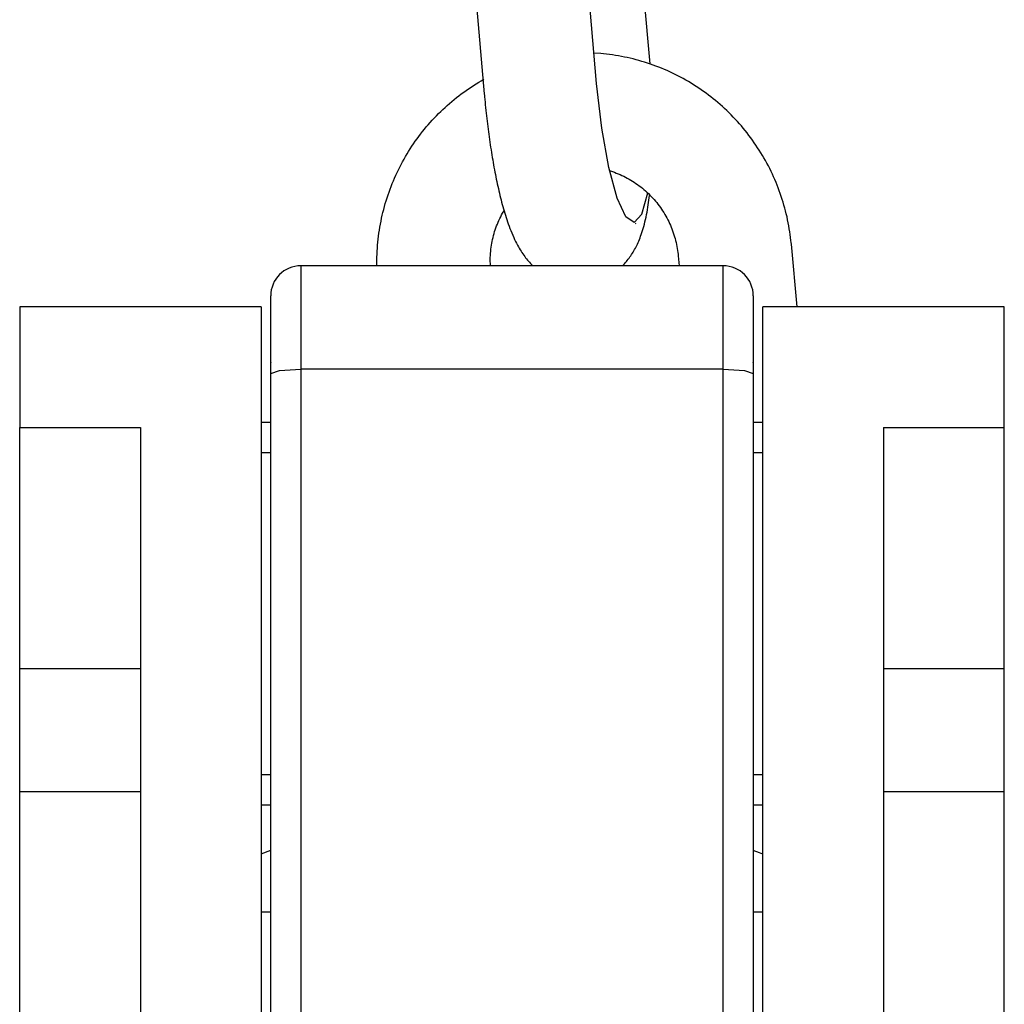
# Model space of a CAD drawing. Extents: x 990 to 4202, y -422 to 622.
# Tile 193 of 200: x 1459.75 to 1460.76, y 493.4 to 494.41. Entities that reach past the tile are written whole.
import ezdxf

# ---------------------------------------------------------------- set-up
doc = ezdxf.new("R2010")
doc.units = 0
doc.header["$MEASUREMENT"] = 0
doc.layers.add('SPILL-BUCKET', color=1, linetype='CONTINUOUS')

msp = doc.modelspace()

# ---------------------------------------------------------------- linework, layer by layer
at = {"layer": 'SPILL-BUCKET', "color": 1}
for p, q in [((1460.3981, 494.36884), (1460.36753, 494.71788)), ((1460.34276, 494.3486), (1460.31145, 494.70605)), ((1460.19498, 494.69776), (1460.2265, 494.33782)), ((1460.34698, 494.3795), (1460.34001, 494.37998)), ((1460.35006, 494.37922), (1460.34698, 494.3795)), ((1460.35314, 494.37889), (1460.35006, 494.37922)), ((1460.35621, 494.37852), (1460.35314, 494.37889)), ((1460.35928, 494.37811), (1460.35621, 494.37852)), ((1460.36234, 494.37765), (1460.35928, 494.37811)), ((1460.3654, 494.37714), (1460.36234, 494.37765)), ((1460.36845, 494.37659), (1460.3654, 494.37714)), ((1460.37149, 494.376), (1460.36845, 494.37659)), ((1460.37452, 494.37536), (1460.37149, 494.376)), ((1460.37754, 494.37468), (1460.37452, 494.37536)), ((1460.38056, 494.37396), (1460.37754, 494.37468)), ((1460.38356, 494.37318), (1460.38056, 494.37396)), ((1460.38656, 494.37237), (1460.38356, 494.37318)), ((1460.38954, 494.37152), (1460.38656, 494.37237)), ((1460.39251, 494.37062), (1460.38954, 494.37152)), ((1460.39546, 494.36967), (1460.39251, 494.37062)), ((1460.39841, 494.36869), (1460.39546, 494.36967)), ((1460.40134, 494.36766), (1460.39841, 494.36869)), ((1460.40425, 494.36659), (1460.40134, 494.36766)), ((1460.40715, 494.36547), (1460.40425, 494.36659)), ((1460.41004, 494.36432), (1460.40715, 494.36547)), ((1460.4129, 494.36312), (1460.41004, 494.36432)), ((1460.41576, 494.36188), (1460.4129, 494.36312)), ((1460.41859, 494.36061), (1460.41576, 494.36188)), ((1460.2207, 494.34989), (1460.22337, 494.35147)), ((1460.22337, 494.35147), (1460.22607, 494.35301)), ((1460.4214, 494.35928), (1460.41859, 494.36061)), ((1460.4242, 494.35792), (1460.4214, 494.35928)), ((1460.42698, 494.35652), (1460.4242, 494.35792)), ((1460.42973, 494.35508), (1460.42698, 494.35652)), ((1460.43247, 494.3536), (1460.42973, 494.35508)), ((1460.43519, 494.35208), (1460.43247, 494.3536)), ((1460.43788, 494.35051), (1460.43519, 494.35208)), ((1460.20515, 494.33961), (1460.20768, 494.34142)), ((1460.20768, 494.34142), (1460.21023, 494.34319)), ((1460.21023, 494.34319), (1460.21281, 494.34492)), ((1460.21281, 494.34492), (1460.21542, 494.34662)), ((1460.21542, 494.34662), (1460.21805, 494.34827)), ((1460.21805, 494.34827), (1460.2207, 494.34989)), ((1460.34808, 494.3024), (1460.34276, 494.3486)), ((1460.44055, 494.34891), (1460.43788, 494.35051)), ((1460.4432, 494.34728), (1460.44055, 494.34891)), ((1460.44583, 494.3456), (1460.4432, 494.34728)), ((1460.44843, 494.34389), (1460.44583, 494.3456)), ((1460.451, 494.34213), (1460.44843, 494.34389)), ((1460.45356, 494.34034), (1460.451, 494.34213)), ((1460.19289, 494.33003), (1460.19529, 494.33202)), ((1460.19529, 494.33202), (1460.19771, 494.33397)), ((1460.19771, 494.33397), (1460.20016, 494.33589)), ((1460.20016, 494.33589), (1460.20264, 494.33777)), ((1460.20264, 494.33777), (1460.20515, 494.33961)), ((1460.2265, 494.33782), (1460.22663, 494.33634)), ((1460.22663, 494.33634), (1460.22677, 494.33485)), ((1460.22677, 494.33485), (1460.22703, 494.33203)), ((1460.22703, 494.33203), (1460.2273, 494.32922)), ((1460.45608, 494.33852), (1460.45356, 494.34034)), ((1460.45858, 494.33666), (1460.45608, 494.33852)), ((1460.46106, 494.33476), (1460.45858, 494.33666)), ((1460.4635, 494.33282), (1460.46106, 494.33476)), ((1460.46592, 494.33085), (1460.4635, 494.33282)), ((1460.18135, 494.31959), (1460.1836, 494.32174)), ((1460.1836, 494.32174), (1460.18588, 494.32387)), ((1460.18588, 494.32387), (1460.18819, 494.32596)), ((1460.18819, 494.32596), (1460.19052, 494.32801)), ((1460.19052, 494.32801), (1460.19289, 494.33003)), ((1460.2273, 494.32922), (1460.22757, 494.32641)), ((1460.22757, 494.32641), (1460.22786, 494.32361)), ((1460.22786, 494.32361), (1460.22815, 494.32081)), ((1460.22815, 494.32081), (1460.22845, 494.31802)), ((1460.46831, 494.32885), (1460.46592, 494.33085)), ((1460.47068, 494.32681), (1460.46831, 494.32885)), ((1460.47301, 494.32474), (1460.47068, 494.32681)), ((1460.47531, 494.32263), (1460.47301, 494.32474)), ((1460.47759, 494.32049), (1460.47531, 494.32263)), ((1460.17057, 494.30833), (1460.17266, 494.31064)), ((1460.17266, 494.31064), (1460.17479, 494.31293)), ((1460.17479, 494.31293), (1460.17694, 494.31518)), ((1460.17694, 494.31518), (1460.17913, 494.3174)), ((1460.17913, 494.3174), (1460.18135, 494.31959)), ((1460.22845, 494.31802), (1460.22876, 494.31524)), ((1460.22876, 494.31524), (1460.22907, 494.31247)), ((1460.22907, 494.31247), (1460.22939, 494.3097)), ((1460.47983, 494.31832), (1460.47759, 494.32049)), ((1460.48204, 494.31612), (1460.47983, 494.31832)), ((1460.48422, 494.31388), (1460.48204, 494.31612)), ((1460.48637, 494.31161), (1460.48422, 494.31388)), ((1460.48848, 494.30932), (1460.48637, 494.31161)), ((1460.16254, 494.29878), (1460.1645, 494.30121)), ((1460.1645, 494.30121), (1460.16649, 494.30361)), ((1460.16649, 494.30361), (1460.16852, 494.30598)), ((1460.16852, 494.30598), (1460.17057, 494.30833)), ((1460.22939, 494.3097), (1460.22973, 494.30695)), ((1460.22973, 494.30695), (1460.23007, 494.3042)), ((1460.23007, 494.3042), (1460.23041, 494.30146)), ((1460.23041, 494.30146), (1460.23077, 494.29873)), ((1460.35536, 494.26164), (1460.34808, 494.3024)), ((1460.49057, 494.30699), (1460.48848, 494.30932)), ((1460.49262, 494.30463), (1460.49057, 494.30699)), ((1460.49463, 494.30224), (1460.49262, 494.30463)), ((1460.49662, 494.29983), (1460.49463, 494.30224)), ((1460.15507, 494.28878), (1460.15689, 494.29132)), ((1460.15689, 494.29132), (1460.15874, 494.29383)), ((1460.15874, 494.29383), (1460.16062, 494.29632)), ((1460.16062, 494.29632), (1460.16254, 494.29878)), ((1460.23077, 494.29873), (1460.23113, 494.29602)), ((1460.23113, 494.29602), (1460.2315, 494.29331)), ((1460.2315, 494.29331), (1460.23188, 494.29062)), ((1460.23188, 494.29062), (1460.23226, 494.28794)), ((1460.49856, 494.29738), (1460.49662, 494.29983)), ((1460.50048, 494.29491), (1460.49856, 494.29738)), ((1460.50235, 494.29241), (1460.50048, 494.29491)), ((1460.50419, 494.28988), (1460.50235, 494.29241)), ((1460.14818, 494.27836), (1460.14985, 494.281)), ((1460.14985, 494.281), (1460.15156, 494.28362)), ((1460.15156, 494.28362), (1460.1533, 494.28621)), ((1460.1533, 494.28621), (1460.15507, 494.28878)), ((1460.23226, 494.28794), (1460.23265, 494.28527)), ((1460.23265, 494.28527), (1460.23305, 494.28262)), ((1460.23305, 494.28262), (1460.23346, 494.27998)), ((1460.23346, 494.27998), (1460.23388, 494.27735)), ((1460.506, 494.28733), (1460.50419, 494.28988)), ((1460.50777, 494.28475), (1460.506, 494.28733)), ((1460.5095, 494.28215), (1460.50777, 494.28475)), ((1460.51119, 494.27952), (1460.5095, 494.28215)), ((1460.1419, 494.26756), (1460.14341, 494.27029)), ((1460.14341, 494.27029), (1460.14496, 494.273)), ((1460.14496, 494.273), (1460.14656, 494.27569)), ((1460.14656, 494.27569), (1460.14818, 494.27836)), ((1460.23388, 494.27735), (1460.2343, 494.27474)), ((1460.2343, 494.27474), (1460.23473, 494.27214)), ((1460.23473, 494.27214), (1460.23517, 494.26956)), ((1460.51285, 494.27687), (1460.51119, 494.27952)), ((1460.51447, 494.2742), (1460.51285, 494.27687)), ((1460.51605, 494.2715), (1460.51447, 494.2742)), ((1460.51759, 494.26878), (1460.51605, 494.2715)), ((1460.1376, 494.25923), (1460.13899, 494.26202)), ((1460.13899, 494.26202), (1460.14042, 494.2648)), ((1460.14042, 494.2648), (1460.1419, 494.26756)), ((1460.23517, 494.26956), (1460.23561, 494.26699)), ((1460.23561, 494.26699), (1460.23606, 494.26444)), ((1460.23606, 494.26444), (1460.23653, 494.2619)), ((1460.23653, 494.2619), (1460.23699, 494.25938)), ((1460.36393, 494.23005), (1460.35536, 494.26164)), ((1460.51909, 494.26603), (1460.51759, 494.26878)), ((1460.52055, 494.26327), (1460.51909, 494.26603)), ((1460.52198, 494.26049), (1460.52055, 494.26327)), ((1460.52336, 494.25768), (1460.52198, 494.26049)), ((1460.13242, 494.24784), (1460.13365, 494.25072)), ((1460.13365, 494.25072), (1460.13493, 494.25357)), ((1460.13493, 494.25357), (1460.13624, 494.25641)), ((1460.13624, 494.25641), (1460.1376, 494.25923)), ((1460.23699, 494.25938), (1460.23747, 494.25687)), ((1460.23747, 494.25687), (1460.23795, 494.25439)), ((1460.23795, 494.25439), (1460.23845, 494.25192)), ((1460.23845, 494.25192), (1460.23895, 494.24947)), ((1460.23895, 494.24947), (1460.23946, 494.24702)), ((1460.35622, 494.25845), (1460.36121, 494.25668)), ((1460.36121, 494.25668), (1460.36316, 494.25595)), ((1460.36316, 494.25595), (1460.3651, 494.25517)), ((1460.3651, 494.25517), (1460.36702, 494.25435)), ((1460.36702, 494.25435), (1460.36892, 494.25349)), ((1460.36892, 494.25349), (1460.37081, 494.25259)), ((1460.37081, 494.25259), (1460.37268, 494.25165)), ((1460.37268, 494.25165), (1460.37453, 494.25067)), ((1460.37453, 494.25067), (1460.37636, 494.24965)), ((1460.37636, 494.24965), (1460.37816, 494.2486)), ((1460.52471, 494.25486), (1460.52336, 494.25768)), ((1460.52601, 494.25202), (1460.52471, 494.25486)), ((1460.52727, 494.24915), (1460.52601, 494.25202)), ((1460.12897, 494.23912), (1460.13008, 494.24205)), ((1460.13008, 494.24205), (1460.13123, 494.24496)), ((1460.13123, 494.24496), (1460.13242, 494.24784)), ((1460.23946, 494.24702), (1460.23998, 494.24461)), ((1460.23998, 494.24461), (1460.2405, 494.24219)), ((1460.2405, 494.24219), (1460.24104, 494.23981)), ((1460.24104, 494.23981), (1460.24158, 494.23743)), ((1460.37816, 494.2486), (1460.37995, 494.2475)), ((1460.37995, 494.2475), (1460.38171, 494.24637)), ((1460.38171, 494.24637), (1460.38345, 494.2452)), ((1460.38345, 494.2452), (1460.38517, 494.244)), ((1460.38517, 494.244), (1460.38686, 494.24276)), ((1460.38686, 494.24276), (1460.38852, 494.24148)), ((1460.38852, 494.24148), (1460.39016, 494.24017)), ((1460.39016, 494.24017), (1460.39178, 494.23882)), ((1460.52849, 494.24628), (1460.52727, 494.24915)), ((1460.52967, 494.24338), (1460.52849, 494.24628)), ((1460.53081, 494.24047), (1460.52967, 494.24338)), ((1460.53191, 494.23754), (1460.53081, 494.24047)), ((1460.12495, 494.22728), (1460.12589, 494.23026)), ((1460.12589, 494.23026), (1460.12687, 494.23323)), ((1460.12687, 494.23323), (1460.1279, 494.23619)), ((1460.1279, 494.23619), (1460.12897, 494.23912)), ((1460.24158, 494.23743), (1460.24214, 494.23508)), ((1460.24214, 494.23508), (1460.24271, 494.23273)), ((1460.24271, 494.23273), (1460.24328, 494.23041)), ((1460.24328, 494.23041), (1460.24387, 494.22809)), ((1460.37301, 494.21051), (1460.36393, 494.23005)), ((1460.38942, 494.21344), (1460.39568, 494.2353)), ((1460.39178, 494.23882), (1460.39336, 494.23744)), ((1460.39336, 494.23744), (1460.39492, 494.23603)), ((1460.39492, 494.23603), (1460.39644, 494.23458)), ((1460.39644, 494.23458), (1460.39794, 494.23311)), ((1460.397, 494.22779), (1460.39733, 494.2302)), ((1460.39733, 494.2302), (1460.39764, 494.23264)), ((1460.39764, 494.23264), (1460.39772, 494.23332)), ((1460.39794, 494.23311), (1460.39941, 494.2316)), ((1460.39941, 494.2316), (1460.40084, 494.23006)), ((1460.40084, 494.23006), (1460.40225, 494.22849)), ((1460.53296, 494.2346), (1460.53191, 494.23754)), ((1460.53398, 494.23164), (1460.53296, 494.2346)), ((1460.53495, 494.22867), (1460.53398, 494.23164)), ((1460.12238, 494.21826), (1460.1232, 494.22128)), ((1460.1232, 494.22128), (1460.12405, 494.22428)), ((1460.12405, 494.22428), (1460.12495, 494.22728)), ((1460.24387, 494.22809), (1460.24447, 494.22579)), ((1460.24447, 494.22579), (1460.24508, 494.2235)), ((1460.24508, 494.2235), (1460.2457, 494.22123)), ((1460.2457, 494.22123), (1460.24635, 494.21895)), ((1460.24635, 494.21895), (1460.247, 494.2167)), ((1460.39545, 494.21798), (1460.39587, 494.22044)), ((1460.39587, 494.22044), (1460.39628, 494.22292)), ((1460.39628, 494.22292), (1460.39665, 494.22534)), ((1460.39665, 494.22534), (1460.397, 494.22779)), ((1460.40225, 494.22849), (1460.40362, 494.2269)), ((1460.40362, 494.2269), (1460.40496, 494.22527)), ((1460.40496, 494.22527), (1460.40627, 494.22362)), ((1460.40627, 494.22362), (1460.40754, 494.22194)), ((1460.40754, 494.22194), (1460.40877, 494.22024)), ((1460.40877, 494.22024), (1460.40998, 494.21851)), ((1460.53587, 494.22568), (1460.53495, 494.22867)), ((1460.53676, 494.22269), (1460.53587, 494.22568)), ((1460.5376, 494.21968), (1460.53676, 494.22269)), ((1460.5384, 494.21666), (1460.5376, 494.21968)), ((1460.11957, 494.20607), (1460.12021, 494.20913)), ((1460.12021, 494.20913), (1460.12089, 494.21218)), ((1460.12089, 494.21218), (1460.12162, 494.21523)), ((1460.12162, 494.21523), (1460.12238, 494.21826)), ((1460.24167, 494.20696), (1460.24256, 494.20884)), ((1460.24256, 494.20884), (1460.24348, 494.2107)), ((1460.24348, 494.2107), (1460.24444, 494.21254)), ((1460.24444, 494.21254), (1460.24544, 494.21435)), ((1460.24544, 494.21435), (1460.24693, 494.2169)), ((1460.247, 494.2167), (1460.24768, 494.21444)), ((1460.24768, 494.21444), (1460.24837, 494.2122)), ((1460.24837, 494.2122), (1460.24908, 494.20994)), ((1460.24908, 494.20994), (1460.24981, 494.20771)), ((1460.38177, 494.2048), (1460.37301, 494.21051)), ((1460.38942, 494.21344), (1460.38177, 494.2048)), ((1460.39341, 494.20789), (1460.39397, 494.21042)), ((1460.39397, 494.21042), (1460.3945, 494.21297)), ((1460.3945, 494.21297), (1460.39499, 494.21546)), ((1460.39499, 494.21546), (1460.39545, 494.21798)), ((1460.40998, 494.21851), (1460.41114, 494.21675)), ((1460.41114, 494.21675), (1460.41227, 494.21497)), ((1460.41227, 494.21497), (1460.41337, 494.21317)), ((1460.41337, 494.21317), (1460.41442, 494.21135)), ((1460.41442, 494.21135), (1460.41544, 494.2095)), ((1460.41544, 494.2095), (1460.41642, 494.20764)), ((1460.53915, 494.21362), (1460.5384, 494.21666)), ((1460.53987, 494.21058), (1460.53915, 494.21362)), ((1460.54053, 494.20753), (1460.53987, 494.21058)), ((1460.11792, 494.19684), (1460.11843, 494.19992)), ((1460.11843, 494.19992), (1460.11898, 494.203)), ((1460.11898, 494.203), (1460.11957, 494.20607)), ((1460.23786, 494.1973), (1460.23854, 494.19927)), ((1460.23854, 494.19927), (1460.23926, 494.20122)), ((1460.23926, 494.20122), (1460.24003, 494.20315)), ((1460.24003, 494.20315), (1460.24083, 494.20507)), ((1460.24083, 494.20507), (1460.24167, 494.20696)), ((1460.24981, 494.20771), (1460.25058, 494.20544)), ((1460.25058, 494.20544), (1460.25137, 494.2032)), ((1460.25137, 494.2032), (1460.2522, 494.20091)), ((1460.2522, 494.20091), (1460.25305, 494.19864)), ((1460.25305, 494.19864), (1460.25396, 494.19631)), ((1460.38319, 494.20372), (1460.38361, 494.20393)), ((1460.39094, 494.19837), (1460.39159, 494.20065)), ((1460.39159, 494.20065), (1460.39221, 494.20295)), ((1460.39221, 494.20295), (1460.39283, 494.20541)), ((1460.39283, 494.20541), (1460.39341, 494.20789)), ((1460.41642, 494.20764), (1460.41737, 494.20575)), ((1460.41737, 494.20575), (1460.41827, 494.20385)), ((1460.41827, 494.20385), (1460.41913, 494.20193)), ((1460.41913, 494.20193), (1460.41996, 494.19999)), ((1460.41996, 494.19999), (1460.42074, 494.19803)), ((1460.54116, 494.20447), (1460.54053, 494.20753)), ((1460.54174, 494.2014), (1460.54116, 494.20447)), ((1460.54228, 494.19832), (1460.54174, 494.2014)), ((1460.11667, 494.18755), (1460.11704, 494.19065)), ((1460.11704, 494.19065), (1460.11746, 494.19375)), ((1460.11746, 494.19375), (1460.11792, 494.19684)), ((1460.23508, 494.18727), (1460.23555, 494.1893)), ((1460.23555, 494.1893), (1460.23606, 494.19132)), ((1460.23606, 494.19132), (1460.23662, 494.19333)), ((1460.23662, 494.19333), (1460.23722, 494.19532)), ((1460.23722, 494.19532), (1460.23786, 494.1973)), ((1460.25396, 494.19631), (1460.2549, 494.194)), ((1460.2549, 494.194), (1460.25592, 494.19162)), ((1460.25592, 494.19162), (1460.25696, 494.18927)), ((1460.25696, 494.18927), (1460.25794, 494.18718)), ((1460.38703, 494.1871), (1460.38771, 494.18881)), ((1460.38771, 494.18881), (1460.38835, 494.19051)), ((1460.38835, 494.19051), (1460.38902, 494.19238)), ((1460.38902, 494.19238), (1460.38965, 494.19425)), ((1460.38965, 494.19425), (1460.39031, 494.19631)), ((1460.39031, 494.19631), (1460.39094, 494.19837)), ((1460.42074, 494.19803), (1460.42148, 494.19606)), ((1460.42148, 494.19606), (1460.42219, 494.19408)), ((1460.42219, 494.19408), (1460.42285, 494.19208)), ((1460.42285, 494.19208), (1460.42347, 494.19007)), ((1460.42347, 494.19007), (1460.42405, 494.18804)), ((1460.54277, 494.19524), (1460.54228, 494.19832)), ((1460.54322, 494.19215), (1460.54277, 494.19524)), ((1460.54362, 494.18905), (1460.54322, 494.19215)), ((1460.54398, 494.18595), (1460.54362, 494.18905)), ((1460.11562, 494.17509), (1460.11581, 494.17821)), ((1460.11581, 494.17821), (1460.11605, 494.18133)), ((1460.11605, 494.18133), (1460.11634, 494.18444)), ((1460.11634, 494.18444), (1460.11667, 494.18755)), ((1460.23335, 494.17697), (1460.23361, 494.17905)), ((1460.23361, 494.17905), (1460.23391, 494.18112)), ((1460.23391, 494.18112), (1460.23426, 494.18318)), ((1460.23426, 494.18318), (1460.23465, 494.18523)), ((1460.23465, 494.18523), (1460.23508, 494.18727)), ((1460.25794, 494.18718), (1460.25894, 494.18511)), ((1460.25894, 494.18511), (1460.25989, 494.18325)), ((1460.25989, 494.18325), (1460.26087, 494.18139)), ((1460.26087, 494.18139), (1460.2618, 494.17971)), ((1460.2618, 494.17971), (1460.26276, 494.17804)), ((1460.26276, 494.17804), (1460.26367, 494.17651)), ((1460.38212, 494.1768), (1460.38286, 494.17815)), ((1460.38286, 494.17815), (1460.3836, 494.17956)), ((1460.3836, 494.17956), (1460.3843, 494.18097)), ((1460.3843, 494.18097), (1460.38501, 494.18246)), ((1460.38501, 494.18246), (1460.38568, 494.18394)), ((1460.38568, 494.18394), (1460.38637, 494.18552)), ((1460.38637, 494.18552), (1460.38703, 494.1871)), ((1460.42405, 494.18804), (1460.42459, 494.18601)), ((1460.42459, 494.18601), (1460.42509, 494.18396)), ((1460.42509, 494.18396), (1460.42554, 494.18191)), ((1460.42554, 494.18191), (1460.42595, 494.17985)), ((1460.42595, 494.17985), (1460.42632, 494.17778)), ((1460.54418, 494.18405), (1460.54398, 494.18595)), ((1460.54436, 494.18215), (1460.54418, 494.18405)), ((1460.55024, 494.1175), (1460.54436, 494.18215)), ((1460.1153, 494.16573), (1460.11536, 494.16885)), ((1460.11536, 494.16885), (1460.11546, 494.17197)), ((1460.11546, 494.17197), (1460.11562, 494.17509)), ((1460.23271, 494.16653), (1460.23275, 494.16863)), ((1460.23275, 494.16863), (1460.23284, 494.17072)), ((1460.23284, 494.17072), (1460.23297, 494.17281)), ((1460.23297, 494.17281), (1460.23314, 494.1749)), ((1460.23314, 494.1749), (1460.23335, 494.17697)), ((1460.26367, 494.17651), (1460.26462, 494.17499)), ((1460.26462, 494.17499), (1460.26553, 494.17358)), ((1460.26553, 494.17358), (1460.26648, 494.17217)), ((1460.26648, 494.17217), (1460.2674, 494.17085)), ((1460.2674, 494.17085), (1460.26835, 494.16954)), ((1460.26835, 494.16954), (1460.26929, 494.16829)), ((1460.26929, 494.16829), (1460.27026, 494.16705)), ((1460.37547, 494.16672), (1460.37638, 494.16791)), ((1460.37638, 494.16791), (1460.37727, 494.16913)), ((1460.37727, 494.16913), (1460.37813, 494.17035)), ((1460.37813, 494.17035), (1460.37897, 494.1716)), ((1460.37897, 494.1716), (1460.37978, 494.17286)), ((1460.37978, 494.17286), (1460.38059, 494.17416)), ((1460.38059, 494.17416), (1460.38136, 494.17546)), ((1460.38136, 494.17546), (1460.38212, 494.1768)), ((1460.42632, 494.17778), (1460.42665, 494.1757)), ((1460.42665, 494.1757), (1460.42693, 494.17362)), ((1460.42693, 494.17362), (1460.42713, 494.1719)), ((1460.42713, 494.1719), (1460.4273, 494.17017)), ((1460.4273, 494.17017), (1460.42823, 494.15993)), ((1460.11528, 494.1626), (1460.1153, 494.16573)), ((1460.23271, 494.16444), (1460.23271, 494.16653)), ((1460.23276, 494.16234), (1460.23271, 494.16444)), ((1460.23286, 494.15993), (1460.23276, 494.16234)), ((1460.27026, 494.16705), (1460.27123, 494.16587)), ((1460.27123, 494.16587), (1460.27222, 494.16469)), ((1460.27222, 494.16469), (1460.27322, 494.16356)), ((1460.27322, 494.16356), (1460.27425, 494.16244)), ((1460.27425, 494.16244), (1460.27528, 494.16136)), ((1460.27528, 494.16136), (1460.27634, 494.16029)), ((1460.27634, 494.16029), (1460.27671, 494.15992)), ((1460.36942, 494.15992), (1460.37051, 494.16102)), ((1460.37051, 494.16102), (1460.37156, 494.16213)), ((1460.37156, 494.16213), (1460.37257, 494.16325)), ((1460.37257, 494.16325), (1460.37357, 494.16439)), ((1460.37357, 494.16439), (1460.37453, 494.16554)), ((1460.37453, 494.16554), (1460.37547, 494.16672))]:
    msp.add_line(p, q, dxfattribs=at)
at = {"layer": 'SPILL-BUCKET', "linetype": 'Continuous'}
for p, q in [((1460.03658, 494.15993), (1460.03658, 494.15205)), ((1460.47378, 494.15993), (1460.03658, 494.15993)), ((1460.1153, 494.15993), (1460.11528, 494.1626)), ((1460.47378, 494.15205), (1460.47378, 494.15993)), ((1460.03658, 494.15205), (1460.03658, 494.12942)), ((1460.47378, 494.12942), (1460.47378, 494.15205)), ((1460.00535, 494.12279), (1460.00535, 494.1287)), ((1460.03658, 494.12942), (1460.03658, 494.09488)), ((1460.47378, 494.09488), (1460.47378, 494.12942)), ((1460.50501, 494.1287), (1460.50501, 494.12279)), ((1460.00535, 494.10582), (1460.00535, 494.12279)), ((1460.50501, 494.12279), (1460.50501, 494.10582)), ((1460.00535, 494.07992), (1460.00535, 494.10582)), ((1460.50501, 494.10582), (1460.50501, 494.07992)), ((1460.03658, 494.09488), (1460.03658, 494.0528)), ((1460.47378, 494.0528), (1460.47378, 494.09488)), ((1460.00535, 494.04835), (1460.00535, 494.07992)), ((1460.50501, 494.07992), (1460.50501, 494.04835)), ((1460.00535, 493.914), (1460.00535, 494.06027)), ((1460.00535, 494.06027), (1460.00535, 494.05979)), ((1460.50501, 494.06027), (1460.50501, 493.914)), ((1460.50501, 494.05973), (1460.50501, 494.06027)), ((1460.00535, 494.04835), (1460.0145, 494.0515)), ((1460.00535, 493.94764), (1460.00535, 494.04835)), ((1460.0145, 494.0515), (1460.03658, 494.0528)), ((1460.47378, 494.0528), (1460.03658, 494.0528)), ((1460.03658, 494.0528), (1460.03658, 493.95942)), ((1460.47378, 494.0528), (1460.49586, 494.0515)), ((1460.47378, 493.95942), (1460.47378, 494.0528)), ((1460.49586, 494.0515), (1460.50501, 494.04835)), ((1460.50501, 494.04835), (1460.50501, 493.94764)), ((1460.00535, 493.99764), (1459.99536, 493.99764)), ((1460.515, 493.99764), (1460.50501, 493.99764)), ((1460.00535, 493.96641), (1459.99536, 493.96641)), ((1460.515, 493.96641), (1460.50501, 493.96641)), ((1460.03658, 493.95942), (1460.03658, 493.86584)), ((1460.47378, 493.86584), (1460.47378, 493.95942)), ((1460.00535, 493.84689), (1460.00535, 493.94764)), ((1460.50501, 493.94764), (1460.50501, 493.84689)), ((1460.00535, 493.9116), (1460.00535, 493.914)), ((1460.50501, 493.914), (1460.50501, 493.91069)), ((1460.00535, 493.9077), (1460.00535, 493.9116)), ((1460.00535, 493.90031), (1460.00535, 493.9077)), ((1460.50501, 493.91069), (1460.50501, 493.90469)), ((1460.50501, 493.90469), (1460.50501, 493.89851)), ((1460.00535, 493.8909), (1460.00535, 493.90031)), ((1460.50501, 493.89851), (1460.50501, 493.8909)), ((1460.03658, 493.86584), (1460.03658, 493.77351)), ((1460.47378, 493.77351), (1460.47378, 493.86584)), ((1460.00535, 493.74811), (1460.00535, 493.84689)), ((1460.50501, 493.84689), (1460.50501, 493.74811)), ((1460.03658, 493.77351), (1460.03658, 493.68387)), ((1460.47378, 493.68387), (1460.47378, 493.77351)), ((1460.00535, 493.65324), (1460.00535, 493.74811)), ((1460.50501, 493.74811), (1460.50501, 493.65324)), ((1460.00535, 493.70075), (1460.00535, 493.70804)), ((1460.00535, 493.69477), (1460.00535, 493.70075)), ((1460.50501, 493.70804), (1460.50501, 493.69863)), ((1460.00535, 493.68858), (1460.00535, 493.69477)), ((1460.50501, 493.69863), (1460.50501, 493.69124)), ((1460.50501, 493.69124), (1460.50501, 493.68748)), ((1460.00535, 493.68509), (1460.00535, 493.68858)), ((1460.00535, 493.58245), (1460.00535, 493.68509)), ((1460.03658, 493.68387), (1460.03658, 493.59833)), ((1460.47378, 493.59833), (1460.47378, 493.68387)), ((1460.50501, 493.68748), (1460.50501, 493.68509)), ((1460.50501, 493.68509), (1460.50501, 493.58245)), ((1460.00535, 493.56416), (1460.00535, 493.65324)), ((1460.50501, 493.65324), (1460.50501, 493.56416)), ((1459.99536, 493.63344), (1460.00535, 493.63344)), ((1460.50501, 493.63344), (1460.515, 493.63344)), ((1459.99536, 493.60221), (1460.00535, 493.60221)), ((1460.03658, 493.59833), (1460.03658, 493.51823)), ((1460.47378, 493.51823), (1460.47378, 493.59833)), ((1460.50501, 493.60221), (1460.515, 493.60221)), ((1460.00535, 493.57301), (1460.00535, 493.58245)), ((1460.50501, 493.58245), (1460.50501, 493.57416)), ((1460.00535, 493.55713), (1460.00535, 493.57301)), ((1460.50501, 493.57416), (1460.50501, 493.55999)), ((1460.00535, 493.48262), (1460.00535, 493.56416)), ((1460.00535, 493.53635), (1460.00535, 493.55713)), ((1460.50501, 493.56416), (1460.50501, 493.48262)), ((1460.50501, 493.55999), (1460.50501, 493.54029)), ((1460.0052, 493.55465), (1459.9953, 493.55098)), ((1460.00533, 493.5547), (1460.0052, 493.55465)), ((1460.51144, 493.55234), (1460.505, 493.55471)), ((1460.00535, 493.51063), (1460.00535, 493.53635)), ((1460.50501, 493.54029), (1460.50501, 493.51563)), ((1460.03658, 493.51823), (1460.03658, 493.44481)), ((1460.47378, 493.44481), (1460.47378, 493.51823)), ((1460.50501, 493.51563), (1460.50501, 493.48698)), ((1460.00535, 493.4578), (1460.00535, 493.51063)), ((1460.00536, 493.49093), (1459.99536, 493.49093)), ((1460.51499, 493.49093), (1460.505, 493.49093)), ((1460.50501, 493.48698), (1460.50501, 493.455)), ((1460.00535, 493.41025), (1460.00535, 493.48262)), ((1460.50501, 493.48262), (1460.50501, 493.41025)), ((1460.00535, 493.39913), (1460.00535, 493.4578)), ((1460.50501, 493.455), (1460.50501, 493.39913)), ((1460.03658, 493.44481), (1460.03658, 493.37922)), ((1460.47378, 493.37922), (1460.47378, 493.44481)), ((1460.00535, 493.34846), (1460.00535, 493.41025)), ((1460.50501, 493.41025), (1460.50501, 493.34846))]:
    msp.add_line(p, q, dxfattribs=at)
at = {"layer": 'SPILL-BUCKET', "color": 1, "linetype": 'Continuous'}
for p, q in [((1459.74553, 494.1175), (1459.74553, 493.99259)), ((1459.99536, 494.1175), (1459.74553, 494.1175)), ((1459.99536, 494.1175), (1459.99536, 492.68548)), ((1460.76483, 494.1175), (1460.515, 494.1175)), ((1460.515, 492.68548), (1460.515, 494.1175)), ((1460.76483, 493.99259), (1460.76483, 494.1175)), ((1459.74553, 492.65406), (1459.74553, 493.99259)), ((1459.74553, 493.99259), (1459.87044, 493.99259)), ((1459.87044, 493.99259), (1459.87044, 492.65406)), ((1460.63992, 493.99259), (1460.63992, 492.65406)), ((1460.63992, 493.99259), (1460.76483, 493.99259)), ((1460.76483, 492.65406), (1460.76483, 493.99259)), ((1459.87044, 493.74276), (1459.74553, 493.74276)), ((1460.76483, 493.74276), (1460.63992, 493.74276)), ((1459.87044, 493.61542), (1459.74553, 493.61542)), ((1460.76483, 493.61542), (1460.63992, 493.61542)), ((1460.51497, 493.55101), (1460.51144, 493.55234))]:
    msp.add_line(p, q, dxfattribs=at)
at = {"layer": 'SPILL-BUCKET', "linetype": 'Continuous'}
for centre, start, end in [((1460.03658, 494.1287), 90, 180), ((1460.47378, 494.1287), 0, 90)]:
    msp.add_arc(centre, 0.03123, start, end, dxfattribs=at)

doc.saveas('drawing.dxf')
